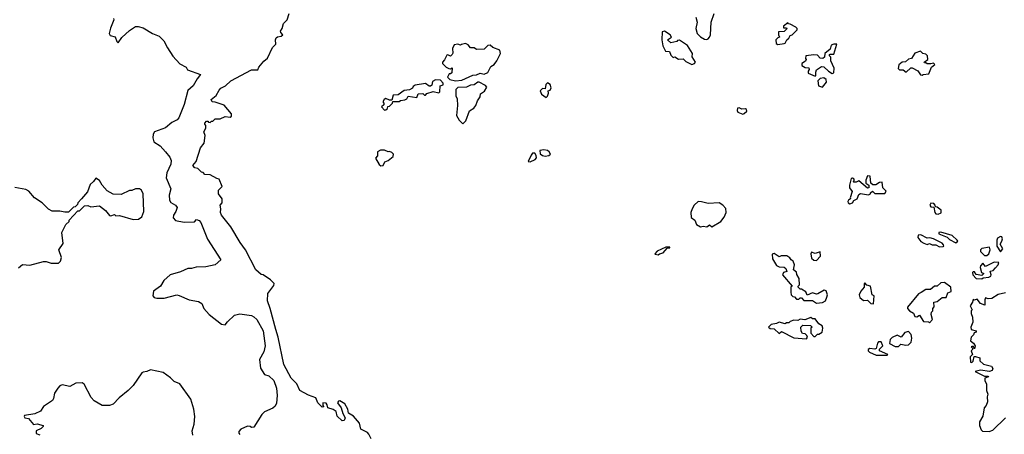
# Model space of a CAD drawing. Extents: x 1980017 to 2252640, y 74400 to 266395.
# Tile 190 of 256: x 2080733 to 2088645, y 239503 to 242836. Entities that reach past the tile are written whole.
import ezdxf

# ---------------------------------------------------------------- set-up
doc = ezdxf.new("R2010")
doc.units = 0

msp = doc.modelspace()

# ---------------------------------------------------------------- linework, layer by layer
at = {"layer": '0CON20XD'}
for points in [[(2081486.7, 242845), (2081490, 242835), (2081462.7, 242767.3), (2081452.5, 242725), (2081460, 242710), (2081499.3, 242699.3), (2081515, 242660), (2081525, 242650), (2081555, 242692.5), (2081615, 242750), (2081665, 242782.5), (2081685, 242782.5), (2081725, 242770), (2081800, 242725), (2081855, 242702.5), (2081892.5, 242665), (2081920.7, 242610.7), (2081965, 242542.5), (2082020.7, 242480.7), (2082070, 242455), (2082083, 242433), (2082187.5, 242395), (2082158.6, 242361.4), (2082126, 242304), (2082084.5, 242265.5), (2082054.1, 242155), (2082013.4, 242046.6), (2081998.4, 242031.6), (2081955, 242009.5), (2081904, 241966), (2081817.5, 241935), (2081806.7, 241915), (2081804, 241885), (2081812, 241855), (2081860.9, 241820.9), (2081904.4, 241775), (2081940.1, 241730.1), (2081950.3, 241705), (2081948.2, 241675), (2081916.3, 241605), (2081910.8, 241565), (2081947.3, 241475), (2081935.4, 241424.6), (2081938.5, 241385), (2081947.8, 241367.8), (2081986, 241345), (2082000, 241325), (2081989.2, 241295), (2081968.6, 241265), (2081967.7, 241242.3), (2081985, 241221.4), (2082055, 241207.1), (2082138.6, 241211.4), (2082155, 241230), (2082175, 241222.5), (2082188.9, 241205), (2082242.2, 241072.2), (2082350, 240905), (2082305, 240866.7), (2082229.5, 240850.5), (2082152.7, 240847.3), (2082115, 240836.2), (2082085, 240836.2), (2082025, 240808.8), (2081942.5, 240785), (2081891.2, 240738.8), (2081865.9, 240694.1), (2081807.5, 240655), (2081802.5, 240615), (2081813.9, 240603.9), (2081835, 240596.7), (2081895, 240596.7), (2081995, 240623.1), (2082015, 240620), (2082094.6, 240584.6), (2082170.3, 240570.3), (2082196.2, 240555), (2082212.5, 240515), (2082255, 240466.7), (2082355, 240387.5), (2082385, 240382.5), (2082404, 240406), (2082460.3, 240459.7), (2082502.7, 240472.7), (2082595, 240458.6), (2082615, 240448.6), (2082638.9, 240425), (2082690.3, 240335), (2082705.9, 240215), (2082695, 240166.2), (2082661.4, 240105), (2082667.5, 240035), (2082700.8, 239985), (2082735, 239974.3), (2082774.5, 239935), (2082797.9, 239875), (2082801.3, 239815), (2082796.5, 239753.5), (2082785, 239728.8), (2082766.9, 239713.1), (2082700, 239685), (2082678.8, 239661.2), (2082615, 239560), (2082597, 239557), (2082585, 239566.7), (2082565, 239567.5), (2082510, 239545), (2082493, 239527), (2082493, 239513), (2082501.7, 239501.7)], [(2083556.4, 239466.4), (2083540, 239505), (2083527.7, 239517.7), (2083473.6, 239543.6), (2083465, 239592.5), (2083415, 239650), (2083375, 239672.5), (2083370.8, 239705), (2083345, 239748.8), (2083305, 239772.5), (2083295, 239770), (2083286.7, 239755), (2083315.8, 239715.8), (2083330.5, 239670.5), (2083350, 239635), (2083340, 239615), (2083325, 239612.5), (2083285, 239650), (2083275.9, 239685.9), (2083251.7, 239701.7), (2083210, 239715), (2083205, 239740), (2083195, 239752.5), (2083170, 239755), (2083170, 239735), (2083177.5, 239725), (2083165, 239722.5), (2083130, 239755), (2083112.5, 239795), (2083055, 239816.7), (2082983.3, 239855), (2082959.7, 239909.7), (2082914.4, 239955), (2082855.7, 240065), (2082810.5, 240285), (2082792.3, 240345), (2082747.1, 240515), (2082724.2, 240575.8), (2082726.7, 240635), (2082775, 240700), (2082777.5, 240715), (2082747.5, 240745), (2082690, 240785), (2082675, 240787.5), (2082631.2, 240825), (2082546.9, 240986.9), (2082505, 241043.8), (2082429.7, 241169.7), (2082356.2, 241265), (2082347.5, 241285), (2082350, 241315), (2082343.3, 241345), (2082360, 241365), (2082360, 241395), (2082330, 241435), (2082330, 241465), (2082360, 241495), (2082337.5, 241555), (2082318.3, 241558.3), (2082265, 241590), (2082221.7, 241591.7), (2082208.3, 241608.3), (2082195, 241610), (2082165, 241640), (2082140, 241645), (2082123.6, 241663.6), (2082152.5, 241695), (2082186.7, 241805), (2082217, 241843), (2082222.5, 241905), (2082213.3, 241935), (2082230, 241965), (2082230, 241985), (2082220, 241995), (2082220, 242005), (2082235, 242020), (2082245, 242020), (2082251.7, 242011.7), (2082265, 242010), (2082275, 242020), (2082285, 242020), (2082305, 242040), (2082345, 242040), (2082385, 242057.5), (2082425, 242052.5), (2082435, 242060), (2082435, 242080), (2082377.7, 242147.7), (2082305, 242173.3), (2082280, 242175), (2082273.3, 242195), (2082313, 242227), (2082335, 242270), (2082350, 242285), (2082386, 242304), (2082430, 242345), (2082595, 242432.5), (2082646.7, 242433.3), (2082656.2, 242455), (2082695, 242503.3), (2082723.8, 242526.2), (2082765, 242612.5), (2082791.7, 242638.3), (2082790, 242675), (2082795, 242690), (2082805, 242697.5), (2082835, 242702.5), (2082847.5, 242715), (2082831.7, 242731.7), (2082830, 242745), (2082842.5, 242765), (2082853.8, 242805), (2082882.5, 242835), (2082900, 242885)], [(2086167.5, 242855), (2086176.7, 242815), (2086167.5, 242765), (2086177.5, 242725), (2086205, 242697.5), (2086235, 242680), (2086255, 242676.7)], [(2086255, 242676.7), (2086265, 242683.3), (2086277.5, 242695), (2086283.3, 242715), (2086290, 242815), (2086313.3, 242885)], [(2086135, 242476.7), (2086155, 242482.5), (2086162.5, 242495), (2086138.3, 242538.3), (2086140, 242565), (2086099.3, 242629.3), (2086035, 242672.5), (2086020, 242670), (2086015, 242660), (2085965, 242650), (2085940, 242675), (2085970, 242695), (2085960, 242715), (2085915, 242742.5), (2085895, 242737.5), (2085893.3, 242675), (2085902.5, 242625), (2085921.7, 242581.7), (2085955, 242580), (2085965, 242550), (2085983, 242533), (2085997, 242537), (2086028.3, 242518.3), (2086065, 242520), (2086085, 242498.8), (2086135, 242476.7)], [(2086825, 242637.5), (2086875, 242643.3), (2086885, 242647.5), (2086896.4, 242673.6), (2086913, 242687), (2086925, 242710), (2086940, 242715), (2086980, 242755), (2086980, 242765), (2086970, 242775), (2086925, 242800), (2086911.7, 242801.7), (2086905, 242810), (2086870, 242785), (2086871.7, 242771.7), (2086895, 242770), (2086898.3, 242761.7), (2086875, 242740), (2086831.7, 242738.3), (2086830, 242715), (2086840, 242695), (2086825, 242690), (2086810, 242675), (2086812.5, 242645), (2086825, 242637.5)], [(2084235, 242343.3), (2084285, 242350), (2084375, 242391.2), (2084405, 242393.3), (2084433, 242407), (2084465, 242397.5), (2084495, 242412.5), (2084520, 242460), (2084545, 242476.7), (2084566.2, 242505), (2084596.7, 242565), (2084590.7, 242590.7), (2084535, 242612.5), (2084515, 242632.5), (2084495, 242627.5), (2084465, 242600), (2084405, 242597.5), (2084385, 242610), (2084355, 242610), (2084337.5, 242635), (2084315, 242643.3), (2084283, 242637), (2084275, 242630), (2084255, 242640), (2084225, 242633.3), (2084210, 242605), (2084213, 242567), (2084207.5, 242555), (2084195, 242542.5), (2084175, 242552.5), (2084165, 242550), (2084147, 242513), (2084130, 242495), (2084130, 242485), (2084160, 242455), (2084183, 242443), (2084195, 242440), (2084208.3, 242448.3), (2084205, 242410), (2084195, 242400), (2084185, 242400), (2084170, 242375), (2084190, 242355), (2084235, 242343.3)], [(2087125, 242382.5), (2087131.7, 242388.3), (2087130, 242415), (2087136.4, 242433.6), (2087175, 242460), (2087196.1, 242456.1), (2087231.7, 242421.7), (2087263, 242403), (2087275, 242410), (2087276.7, 242445), (2087250, 242505), (2087250, 242535), (2087240, 242545), (2087240, 242555), (2087245, 242560), (2087275, 242560), (2087298.3, 242638.3), (2087275, 242640), (2087255, 242630), (2087245, 242600), (2087202.5, 242565), (2087200, 242535), (2087187, 242523), (2087165, 242527.5), (2087145, 242550), (2087115, 242552.5), (2087050, 242545), (2087047.5, 242525), (2087052.5, 242515), (2087046.4, 242503.6), (2087017.5, 242485), (2087018.3, 242468.3), (2087045, 242452.5), (2087075, 242450), (2087077.5, 242435), (2087068.3, 242421.7), (2087070, 242405), (2087125, 242382.5)], [(2087985, 242390), (2087993.6, 242396.4), (2088039.3, 242400.7), (2088060, 242455), (2088087.5, 242475), (2088075, 242487.5), (2088055, 242480), (2088025, 242480), (2088015, 242490), (2088005, 242490), (2088000, 242495), (2088030, 242515), (2088026.7, 242545), (2088015, 242560), (2087990, 242565), (2087971.7, 242581.7), (2087925, 242567.5), (2087900, 242525), (2087875, 242517.5), (2087851.7, 242498.3), (2087825, 242493.3), (2087796.4, 242473.6), (2087792.5, 242442.5), (2087802.5, 242432.5), (2087831.7, 242431.7), (2087856.4, 242413.6), (2087895, 242450), (2087905, 242450), (2087950, 242425), (2087971.7, 242391.7), (2087985, 242390)], [(2083665, 242110), (2083675, 242112.5), (2083688.3, 242121.7), (2083691.7, 242138.3), (2083705, 242140), (2083730, 242165), (2083731.7, 242178.3), (2083781.7, 242178.3), (2083793.6, 242186.4), (2083827, 242193), (2083845, 242200), (2083855, 242220), (2083925, 242210), (2083935, 242240), (2083971.7, 242241.7), (2083985, 242230), (2083995, 242230), (2084005, 242242.5), (2084055, 242260), (2084101.7, 242248.3), (2084110, 242255), (2084112.5, 242305), (2084136.4, 242313.6), (2084137, 242327), (2084115, 242350), (2084075, 242353.3), (2084051.7, 242338.3), (2084045, 242310), (2084035, 242302.5), (2084025, 242302.5), (2083993, 242323), (2083910.7, 242309.3), (2083895, 242300), (2083890, 242285), (2083865, 242272.5), (2083823, 242267), (2083775, 242232.5), (2083735, 242230), (2083725, 242190), (2083705, 242190), (2083675, 242202.5), (2083662.5, 242195), (2083652.5, 242175), (2083660, 242165), (2083658.3, 242151.7), (2083640, 242135), (2083665, 242110)], [(2087185, 242292.5), (2087216.2, 242335), (2087212.5, 242355), (2087195, 242367.5), (2087165, 242362.5), (2087147.5, 242345), (2087152.5, 242305), (2087185, 242292.5)], [(2084295, 242000), (2084317.7, 242022.3), (2084347.5, 242102.5), (2084383.3, 242125), (2084398, 242145), (2084412.5, 242185), (2084432.5, 242215), (2084435, 242240), (2084468.3, 242261.7), (2084487, 242293), (2084477, 242307), (2084425, 242332.5), (2084415, 242332.5), (2084385, 242313.3), (2084355, 242310), (2084325, 242293.3), (2084255, 242290), (2084237.5, 242275), (2084237.5, 242225), (2084249.3, 242199.3), (2084251.2, 242145), (2084242.5, 242065), (2084265, 242027.5), (2084295, 242000)], [(2084965, 242210), (2084975, 242220), (2084982.5, 242245), (2084980, 242265), (2084995, 242270), (2085003, 242287), (2084996.7, 242315), (2084975, 242327.5), (2084960, 242315), (2084955, 242280), (2084935, 242282.5), (2084916.7, 242265), (2084925, 242237.5), (2084965, 242210)], [(2086545, 242077.5), (2086555, 242082.5), (2086575, 242100), (2086572.5, 242115), (2086565, 242120), (2086535, 242117.5), (2086515, 242127.5), (2086502.5, 242125), (2086497.5, 242105), (2086505, 242092.5), (2086545, 242077.5)], [(2083635, 241660), (2083655, 241663.3), (2083667, 241693), (2083695, 241703.3), (2083733.3, 241735), (2083736.7, 241755), (2083725, 241768.8), (2083705, 241776.2), (2083693, 241773), (2083665, 241786), (2083633.9, 241786.1), (2083607.5, 241775), (2083607.5, 241742.5), (2083593, 241723), (2083620.7, 241670.7), (2083635, 241660)], [(2084955, 241738.9), (2084985, 241744), (2084997.5, 241755), (2084988.8, 241775), (2084975.7, 241785.7), (2084945, 241790.8), (2084912.5, 241785), (2084916.4, 241756.4), (2084933.3, 241745), (2084955, 241738.9)], [(2084835, 241693.3), (2084875, 241710.8), (2084885.8, 241725), (2084884, 241745), (2084871.7, 241761.7), (2084855, 241762), (2084842.3, 241747.7), (2084820, 241695), (2084835, 241693.3)], [(2080725, 240842.5), (2080755, 240867.5), (2080815, 240863.3), (2080925, 240892.5), (2080945, 240892.5), (2080985, 240877.5), (2081045, 240880), (2081060, 240895), (2081070, 240925), (2081047.5, 240985), (2081083.6, 241036.4), (2081072.5, 241125), (2081105, 241190), (2081130, 241215), (2081130, 241225), (2081201.7, 241298.3), (2081215, 241300), (2081255, 241340), (2081281.7, 241341.7), (2081305, 241332.5), (2081375, 241340), (2081422.7, 241302.7), (2081455, 241262.5), (2081465, 241260), (2081495, 241270), (2081505, 241260), (2081535, 241262.5), (2081645, 241230), (2081687, 241233), (2081715, 241252.5), (2081731.2, 241295), (2081726.7, 241435), (2081712.5, 241465), (2081695, 241477.5), (2081665, 241476.2), (2081635, 241462.5), (2081615, 241462.5), (2081549.3, 241430.7), (2081483.6, 241433.6), (2081435, 241460), (2081395, 241506.7), (2081373.9, 241543.9), (2081345, 241562.5), (2081326.7, 241535), (2081299.1, 241510.9), (2081278.3, 241451.7), (2081230, 241395), (2081200, 241365), (2081198.3, 241351.7), (2081178.3, 241331.7), (2081165, 241330), (2081125, 241290), (2081095, 241287.5), (2081055, 241297.5), (2080995, 241297.5), (2080965, 241312.5), (2080913, 241363), (2080853.6, 241403.6), (2080806.4, 241456.4), (2080781.7, 241471.7), (2080695, 241487.5)], [(2087405, 241356.7), (2087425, 241362.5), (2087437, 241383), (2087463.3, 241395), (2087475, 241430), (2087490.7, 241439.3), (2087555, 241427.5), (2087570, 241435), (2087570, 241445), (2087585, 241457.5), (2087605, 241440), (2087685, 241437.5), (2087696.4, 241456.4), (2087670, 241485), (2087665, 241530), (2087643, 241527), (2087611.7, 241508.3), (2087588.3, 241508.3), (2087573, 241523), (2087568.3, 241578.3), (2087545, 241580), (2087532.5, 241545), (2087533, 241523), (2087557.5, 241505), (2087556.7, 241483.3), (2087545, 241482.5), (2087475, 241540), (2087455, 241530), (2087435, 241530), (2087430, 241535), (2087437.5, 241542.5), (2087437.5, 241555), (2087425, 241562.5), (2087415, 241560), (2087400, 241505), (2087402.5, 241485), (2087422.5, 241455), (2087407.5, 241405), (2087410, 241395), (2087393.6, 241386.4), (2087386.7, 241375), (2087390, 241365), (2087405, 241356.7)], [(2086295, 241170), (2086367.5, 241215), (2086395, 241247.5), (2086410, 241285), (2086407.4, 241317.4), (2086383.8, 241345), (2086355, 241364.4), (2086265, 241359.2), (2086213, 241373), (2086185, 241374), (2086153.8, 241345), (2086136.7, 241315), (2086127.5, 241285), (2086130, 241245), (2086157.5, 241225), (2086170.7, 241190.7), (2086205, 241170), (2086225, 241176.7), (2086255, 241170), (2086275, 241186.2), (2086295, 241170)], [(2088115, 241273.8), (2088136.7, 241283.3), (2088137.5, 241305), (2088105, 241330), (2088091.7, 241331.7), (2088090, 241345), (2088078.3, 241358.3), (2088055, 241360), (2088047.5, 241345), (2088055, 241332.5), (2088078.3, 241328.3), (2088086.7, 241285), (2088096.1, 241276.1), (2088115, 241273.8)], [(2088125, 241010), (2088155, 241013.3), (2088160, 241015), (2088157.5, 241025), (2088145, 241040), (2088075.7, 241075.7), (2088046.7, 241083.3), (2088025, 241080), (2087975, 241107.5), (2087952.5, 241105), (2087950, 241085), (2087973.6, 241053.6), (2087998.3, 241038.3), (2088025, 241030), (2088045, 241036.7), (2088066.7, 241026.7), (2088095, 241026.2), (2088125, 241010)], [(2088255, 241043.3), (2088272.5, 241055), (2088267.5, 241065), (2088225, 241102.5), (2088135, 241126.7), (2088120, 241125), (2088120, 241115), (2088185, 241087.5), (2088205, 241070), (2088255, 241043.3)], [(2088615, 240970), (2088633.3, 240995), (2088610.7, 241030.7), (2088626.2, 241055), (2088630, 241075), (2088625, 241090), (2088615, 241092.5), (2088590.5, 241079.5), (2088583.8, 241065), (2088583.8, 241015), (2088615, 240970)], [(2085865, 240946.7), (2085875, 240952.5), (2085905, 240962.5), (2085935, 241000), (2085957, 241003), (2085958.3, 241008.3), (2085925, 241006.7), (2085855, 240976.2), (2085837.5, 240955), (2085840, 240950), (2085865, 240946.7)], [(2088505, 240940), (2088521.2, 240955), (2088531.2, 240985), (2088525, 241006.7), (2088464.2, 240995.8), (2088453.3, 240985), (2088453.8, 240973.8), (2088485, 240940), (2088505, 240940)], [(2087135, 240556.7), (2087185, 240563.3), (2087207.5, 240575), (2087218.8, 240605), (2087223.3, 240625), (2087215, 240657.5), (2087197, 240663), (2087147, 240633), (2087135, 240630), (2087105, 240640), (2087061.7, 240621.7), (2087049.3, 240649.3), (2087015, 240670), (2087005, 240670), (2086990, 240685), (2086990, 240695), (2087000, 240705), (2086997.5, 240755), (2086978.3, 240788.3), (2086976.1, 240806.1), (2086952.5, 240825), (2086958.8, 240865), (2086947.5, 240895), (2086932.5, 240905), (2086923, 240923), (2086897, 240937), (2086853.3, 240936.7), (2086835, 240930), (2086796.4, 240956.4), (2086780, 240950), (2086783.6, 240913.6), (2086815, 240860), (2086835, 240850), (2086876.4, 240846.4), (2086890, 240835), (2086897.5, 240812.5), (2086870, 240805), (2086862.5, 240785), (2086940, 240695), (2086930, 240685), (2086930, 240645), (2086932.5, 240625), (2086945, 240610), (2086958.3, 240608.3), (2086975, 240590), (2086995, 240590), (2087005, 240600), (2087015, 240600), (2087035, 240580), (2087105, 240577.5), (2087135, 240556.7)], [(2087135, 240900), (2087167.5, 240935), (2087165, 240970), (2087125, 240957.5), (2087095, 240967.5), (2087090, 240955), (2087095, 240920), (2087115, 240902.5), (2087135, 240900)], [(2088465, 240753.3), (2088475, 240760), (2088520, 240765), (2088536.7, 240775), (2088540, 240785), (2088532.5, 240815), (2088555, 240820), (2088575, 240840), (2088596.7, 240865), (2088600, 240885), (2088565, 240886.7), (2088495, 240852.5), (2088471.7, 240878.3), (2088453, 240857), (2088450, 240845), (2088463, 240803), (2088480, 240795), (2088465, 240780), (2088418.3, 240788.3), (2088405, 240810), (2088395, 240810), (2088390, 240805), (2088392.5, 240785), (2088420, 240755), (2088465, 240753.3)], [(2087595, 240552.5), (2087600, 240615), (2087582.5, 240625), (2087570, 240695), (2087541.7, 240701.7), (2087525, 240720), (2087518.3, 240711.7), (2087520, 240685), (2087492.5, 240655), (2087480, 240625), (2087483, 240603), (2087515, 240577.5), (2087545, 240582.5), (2087573.8, 240553.8), (2087595, 240552.5)], [(2088045, 240400), (2088067.5, 240425), (2088057.5, 240465), (2088060, 240485), (2088070, 240495), (2088070, 240515), (2088081.7, 240528.3), (2088080, 240565), (2088105, 240570), (2088145, 240602.5), (2088178.3, 240601.7), (2088190.7, 240639.3), (2088218.8, 240651.2), (2088216.1, 240686.1), (2088165, 240723.3), (2088135, 240720), (2088107, 240693), (2088085, 240693.3), (2088051.7, 240668.3), (2088015, 240667.5), (2087978.3, 240641.7), (2087955, 240633.3), (2087867.5, 240525), (2087867.5, 240515), (2087882.5, 240495), (2087916.4, 240476.4), (2087925, 240450), (2087941.7, 240448.3), (2087965, 240460), (2087995, 240410), (2088036.4, 240406.4), (2088045, 240400)], [(2088655, 240641.2), (2088595, 240626.7), (2088545, 240593.8), (2088515, 240592.5), (2088495, 240600), (2088487.5, 240585), (2088488.3, 240541.7), (2088453.9, 240553.9), (2088428.3, 240588.3), (2088402.5, 240582.5), (2088395, 240590), (2088390, 240565), (2088370, 240535), (2088387.5, 240505), (2088380, 240495), (2088380, 240475), (2088390, 240445), (2088392.5, 240405), (2088377.5, 240365), (2088380, 240345), (2088420, 240335), (2088420, 240325), (2088401.7, 240318.3), (2088397, 240303), (2088380, 240285), (2088372.5, 240255), (2088396.4, 240236.4), (2088410, 240215), (2088405, 240190), (2088398.3, 240208.3), (2088385, 240210), (2088380, 240205), (2088390, 240195), (2088390, 240185), (2088380, 240175), (2088390, 240145), (2088370, 240125), (2088373, 240083), (2088385, 240080), (2088395, 240090), (2088401.7, 240128.3), (2088415, 240127.5), (2088447.5, 240117.5), (2088447.5, 240095), (2088477.7, 240067.7), (2088541.7, 240051.7), (2088551.7, 240031.7), (2088547.5, 240015), (2088525, 240006.7), (2088455, 240017.5), (2088411.7, 240008.3), (2088460, 239985), (2088485, 239970), (2088515, 239970), (2088517.5, 239965), (2088490, 239955), (2088490, 239935), (2088502.5, 239905), (2088502.5, 239855), (2088512.5, 239825), (2088507.5, 239805), (2088511.2, 239765), (2088500, 239735), (2088483.3, 239715), (2088471.7, 239648.3), (2088447, 239603), (2088446.7, 239575), (2088459.3, 239539.3), (2088469.3, 239529.3), (2088523.9, 239526.1), (2088553.6, 239536.4), (2088655, 239636.7)], [(2087055, 240270), (2087062.5, 240285), (2087058.3, 240298.3), (2087045, 240310), (2087023.6, 240313.6), (2087013, 240333), (2087010, 240365), (2087025, 240380), (2087088.3, 240378.3), (2087100, 240365), (2087090, 240355), (2087090, 240315), (2087115, 240290), (2087125, 240290), (2087143, 240307), (2087155, 240307.5), (2087182.5, 240325), (2087186.7, 240355), (2087182.5, 240375), (2087155, 240390), (2087125, 240430), (2087105, 240430), (2087091.7, 240441.7), (2087043, 240423), (2087005, 240427.5), (2086985, 240417.5), (2086955, 240420), (2086925, 240410), (2086915, 240400), (2086895, 240400), (2086885, 240390), (2086835, 240403.3), (2086815, 240392.5), (2086773, 240387), (2086750, 240365), (2086763, 240353), (2086795, 240350), (2086835, 240313.3), (2086855, 240330), (2086955, 240278.8), (2087055, 240270)], [(2087768.3, 240208.3), (2087795, 240210), (2087815, 240227.5), (2087855, 240220), (2087875, 240222.5), (2087896.2, 240243.8), (2087903.3, 240275), (2087896.4, 240306.4), (2087875, 240330), (2087845, 240322.5), (2087817, 240283), (2087785, 240298.8), (2087745, 240282.5), (2087727.5, 240265), (2087723.3, 240233.3), (2087768.3, 240208.3)], [(2087615, 240138.8), (2087705, 240140), (2087710, 240145), (2087643.3, 240175), (2087641.7, 240188.3), (2087670, 240215), (2087656.7, 240246.7), (2087635, 240245.8), (2087625, 240236.7), (2087616.2, 240193.8), (2087605, 240188.8), (2087565, 240193.8), (2087551.2, 240185), (2087551.2, 240175), (2087562.1, 240162.1), (2087615, 240138.8)], [(2082124, 239495), (2082119.5, 239530.5), (2082136, 239585), (2082140, 239645), (2082132.9, 239705), (2082109.4, 239785), (2082019.3, 239909.3), (2081975, 239927.5), (2081945, 239957.5), (2081885, 240000), (2081785, 240022.5), (2081755, 240007.5), (2081725, 240003.3), (2081714, 239996), (2081646.2, 239895), (2081605.7, 239854.3), (2081533.3, 239795), (2081485, 239746.2), (2081455, 239734.2), (2081395, 239736), (2081331.2, 239771.2), (2081307.7, 239797.7), (2081252.5, 239905), (2081236.4, 239916.4), (2081185, 239913.8), (2081135, 239886.2), (2081075, 239900), (2081055, 239892.5), (2081040, 239875), (2081013.3, 239835), (2081005, 239790), (2080996.7, 239775), (2080925, 239727.5), (2080901.2, 239688.8), (2080855, 239667.8), (2080773.1, 239655), (2080768.9, 239645), (2080774.4, 239635), (2080805, 239629.4), (2080845, 239582.5), (2080875, 239588.1), (2080922.5, 239575), (2080922.5, 239565), (2080905, 239550), (2080865, 239530), (2080865, 239510), (2080895, 239500)]]:
    msp.add_lwpolyline(points, dxfattribs=at)

doc.saveas('drawing.dxf')
